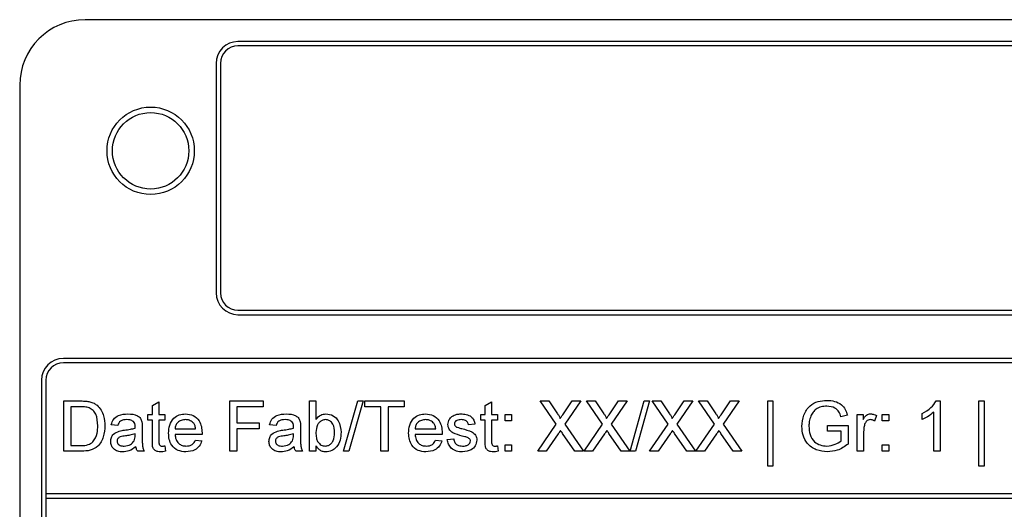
# Model space of a CAD drawing. Header units: millimetres. Extents: x 635 to 3836, y -1496 to 1629.
# Tile 18 of 46: x 1603 to 1648, y 374 to 397. Entities that reach past the tile are written whole.
import ezdxf

# ---------------------------------------------------------------- set-up
doc = ezdxf.new("R2010")
doc.units = ezdxf.units.MM

msp = doc.modelspace()

# ---------------------------------------------------------------- linework, layer by layer
at = {"color": 7, "linetype": 'Continuous', "lineweight": 25}
for p, q in [((1720.179, 396.578), (1606.179, 396.578)), ((1713.179, 395.578), (1613.179, 395.578)), ((1713.179, 395.378), (1613.179, 395.378)), ((1612.179, 394.578), (1612.179, 384.078)), ((1612.379, 394.578), (1612.379, 384.078)), ((1603.179, 393.578), (1603.179, 349.578)), ((1613.179, 383.278), (1713.179, 383.278)), ((1613.179, 383.078), (1713.179, 383.078)), ((1721.179, 381.078), (1605.179, 381.078)), ((1721.179, 380.878), (1605.179, 380.878)), ((1604.179, 380.078), (1604.179, 356.578)), ((1604.379, 380.078), (1604.379, 356.578)), ((1605.194, 376.828), (1605.194, 379.128)), ((1605.194, 379.128), (1605.981, 379.128)), ((1609.263, 378.918), (1609.558, 379.085)), ((1609.558, 379.085), (1609.558, 378.508)), ((1612.802, 376.828), (1612.802, 379.128)), ((1612.802, 379.128), (1614.335, 379.128)), ((1614.335, 379.128), (1614.335, 378.862)), ((1616.458, 376.828), (1616.458, 379.128)), ((1616.458, 379.128), (1616.753, 379.128)), ((1616.753, 379.128), (1616.753, 378.281)), ((1618.021, 376.828), (1618.67, 379.128)), ((1618.914, 379.128), (1618.265, 376.828)), ((1618.67, 379.128), (1618.914, 379.128)), ((1618.994, 378.862), (1618.994, 379.128)), ((1618.994, 379.128), (1620.793, 379.128)), ((1620.793, 379.128), (1620.793, 378.862)), ((1624.508, 378.918), (1624.803, 379.085)), ((1624.803, 379.085), (1624.803, 378.508)), ((1627.761, 378.065), (1627.029, 379.128)), ((1627.029, 379.128), (1627.419, 379.128)), ((1627.419, 379.128), (1627.821, 378.545)), ((1628.09, 378.545), (1628.49, 379.128)), ((1628.886, 379.128), (1628.154, 378.062)), ((1628.49, 379.128), (1628.886, 379.128)), ((1629.884, 378.065), (1629.152, 379.128)), ((1629.152, 379.128), (1629.542, 379.128)), ((1629.542, 379.128), (1629.944, 378.545)), ((1630.213, 378.545), (1630.613, 379.128)), ((1631.009, 379.128), (1630.277, 378.062)), ((1630.613, 379.128), (1631.009, 379.128)), ((1631.143, 376.828), (1631.792, 379.128)), ((1632.035, 379.128), (1631.387, 376.828)), ((1631.792, 379.128), (1632.035, 379.128)), ((1632.891, 378.065), (1632.159, 379.128)), ((1632.159, 379.128), (1632.55, 379.128)), ((1632.55, 379.128), (1632.951, 378.545)), ((1633.221, 378.545), (1633.621, 379.128)), ((1634.017, 379.128), (1633.285, 378.062)), ((1633.621, 379.128), (1634.017, 379.128)), ((1635.014, 378.065), (1634.282, 379.128)), ((1634.282, 379.128), (1634.673, 379.128)), ((1634.673, 379.128), (1635.074, 378.545)), ((1635.344, 378.545), (1635.744, 379.128)), ((1636.14, 379.128), (1635.408, 378.062)), ((1635.744, 379.128), (1636.14, 379.128)), ((1637.453, 376.149), (1637.453, 379.128)), ((1637.453, 379.128), (1637.689, 379.128)), ((1637.689, 379.128), (1637.689, 376.149)), ((1645.166, 379.128), (1645.356, 379.128)), ((1645.356, 379.128), (1645.356, 376.828)), ((1647.125, 376.149), (1647.125, 379.128)), ((1647.125, 379.128), (1647.361, 379.128)), ((1647.361, 379.128), (1647.361, 376.149)), ((1605.519, 378.862), (1605.519, 377.093)), ((1605.985, 378.862), (1605.519, 378.862)), ((1609.057, 378.243), (1609.057, 378.508)), ((1609.057, 378.508), (1609.263, 378.508)), ((1609.263, 378.508), (1609.263, 378.918)), ((1609.558, 378.508), (1609.824, 378.508)), ((1609.824, 378.508), (1609.824, 378.243)), ((1614.335, 378.862), (1613.126, 378.862)), ((1613.126, 378.862), (1613.126, 378.125)), ((1619.731, 378.862), (1618.994, 378.862)), ((1619.731, 376.828), (1619.731, 378.862)), ((1620.793, 378.862), (1620.056, 378.862)), ((1620.056, 378.862), (1620.056, 376.828)), ((1624.302, 378.243), (1624.302, 378.508)), ((1624.302, 378.508), (1624.508, 378.508)), ((1624.508, 378.508), (1624.508, 378.918)), ((1624.803, 378.508), (1625.069, 378.508)), ((1625.069, 378.508), (1625.069, 378.243)), ((1625.422, 378.214), (1625.422, 378.508)), ((1625.422, 378.508), (1625.717, 378.508)), ((1625.717, 378.508), (1625.717, 378.214)), ((1641.552, 376.828), (1641.552, 378.508)), ((1641.552, 378.508), (1641.817, 378.508)), ((1641.817, 378.508), (1641.817, 378.274)), ((1642.702, 378.214), (1642.702, 378.508)), ((1642.702, 378.508), (1642.997, 378.508)), ((1642.997, 378.508), (1642.997, 378.214)), ((1644.53, 378.281), (1644.53, 378.553)), ((1645.061, 376.828), (1645.061, 378.62)), ((1609.263, 378.243), (1609.057, 378.243)), ((1609.263, 377.3), (1609.263, 378.243)), ((1609.824, 378.243), (1609.558, 378.243)), ((1609.558, 378.243), (1609.558, 377.289)), ((1613.126, 378.125), (1614.158, 378.125)), ((1614.158, 378.125), (1614.158, 377.86)), ((1624.036, 378.066), (1623.742, 378.037)), ((1624.508, 378.243), (1624.302, 378.243)), ((1624.508, 377.3), (1624.508, 378.243)), ((1625.069, 378.243), (1624.803, 378.243)), ((1624.803, 378.243), (1624.803, 377.289)), ((1625.717, 378.214), (1625.422, 378.214)), ((1626.911, 376.828), (1627.761, 378.065)), ((1628.154, 378.062), (1629.004, 376.828)), ((1629.034, 376.828), (1629.884, 378.065)), ((1630.277, 378.062), (1631.127, 376.828)), ((1632.041, 376.828), (1632.891, 378.065)), ((1633.285, 378.062), (1634.135, 376.828)), ((1634.164, 376.828), (1635.014, 378.065)), ((1635.408, 378.062), (1636.258, 376.828)), ((1641.101, 378.479), (1640.805, 378.405)), ((1642.436, 378.459), (1642.344, 378.203)), ((1642.997, 378.214), (1642.702, 378.214)), ((1607.671, 378.007), (1607.376, 378.037)), ((1608.466, 377.538), (1608.467, 377.624)), ((1608.792, 377.917), (1608.792, 377.558)), ((1610.295, 377.86), (1611.239, 377.86)), ((1611.533, 377.594), (1610.295, 377.594)), ((1614.158, 377.86), (1613.126, 377.86)), ((1613.126, 377.86), (1613.126, 376.828)), ((1614.925, 378.007), (1614.63, 378.037)), ((1615.72, 377.538), (1615.721, 377.624)), ((1616.045, 377.917), (1616.045, 377.558)), ((1621.294, 377.86), (1622.238, 377.86)), ((1622.531, 377.594), (1621.294, 377.594)), ((1627.85, 377.619), (1627.306, 376.828)), ((1628.613, 376.828), (1628.053, 377.64)), ((1629.974, 377.619), (1629.429, 376.828)), ((1630.736, 376.828), (1630.176, 377.64)), ((1632.981, 377.619), (1632.437, 376.828)), ((1633.744, 376.828), (1633.184, 377.64)), ((1635.104, 377.619), (1634.56, 376.828)), ((1635.867, 376.828), (1635.307, 377.64)), ((1640.195, 377.742), (1640.195, 378.007)), ((1640.195, 378.007), (1641.139, 378.007)), ((1640.815, 377.742), (1640.195, 377.742)), ((1640.815, 377.306), (1640.815, 377.742)), ((1641.139, 378.007), (1641.139, 377.156)), ((1641.847, 377.721), (1641.847, 376.828)), ((1611.236, 377.329), (1611.525, 377.299)), ((1622.235, 377.329), (1622.523, 377.299)), ((1622.769, 377.358), (1623.063, 377.388)), ((1606.018, 376.828), (1605.194, 376.828)), ((1605.519, 377.093), (1605.993, 377.093)), ((1608.88, 376.828), (1608.585, 376.828)), ((1609.824, 377.071), (1609.853, 376.824)), ((1613.126, 376.828), (1612.802, 376.828)), ((1616.134, 376.828), (1615.839, 376.828)), ((1616.753, 376.828), (1616.458, 376.828)), ((1616.753, 377.08), (1616.753, 376.828)), ((1618.265, 376.828), (1618.021, 376.828)), ((1620.056, 376.828), (1619.731, 376.828)), ((1625.069, 377.071), (1625.098, 376.824)), ((1625.422, 376.828), (1625.422, 377.123)), ((1625.422, 377.123), (1625.717, 377.123)), ((1625.717, 376.828), (1625.422, 376.828)), ((1625.717, 377.123), (1625.717, 376.828)), ((1627.306, 376.828), (1626.911, 376.828)), ((1629.004, 376.828), (1628.613, 376.828)), ((1629.429, 376.828), (1629.034, 376.828)), ((1631.127, 376.828), (1630.736, 376.828)), ((1631.387, 376.828), (1631.143, 376.828)), ((1632.437, 376.828), (1632.041, 376.828)), ((1634.135, 376.828), (1633.744, 376.828)), ((1634.56, 376.828), (1634.164, 376.828)), ((1636.258, 376.828), (1635.867, 376.828)), ((1641.847, 376.828), (1641.552, 376.828)), ((1642.702, 376.828), (1642.702, 377.123)), ((1642.702, 377.123), (1642.997, 377.123)), ((1642.997, 376.828), (1642.702, 376.828)), ((1642.997, 377.123), (1642.997, 376.828)), ((1645.356, 376.828), (1645.061, 376.828)), ((1637.689, 376.149), (1637.453, 376.149)), ((1647.361, 376.149), (1647.125, 376.149)), ((1604.379, 374.878), (1604.379, 374.678)), ((1721.979, 374.878), (1604.379, 374.878)), ((1604.379, 374.678), (1721.979, 374.678))]:
    msp.add_line(p, q, dxfattribs=at)
for radius in [2, 1.75]:
    msp.add_circle((1609.179, 390.578), radius, dxfattribs=at)
for centre, radius, start, end in [((1606.179, 393.578), 3, 90, 180), ((1613.179, 394.578), 1, 90, 180), ((1613.179, 394.578), 0.8, 90, 180), ((1613.179, 384.078), 1, 180, 270), ((1613.179, 384.078), 0.8, 180, 270), ((1605.179, 380.078), 1, 90, 180), ((1605.179, 380.078), 0.8, 90, 180)]:
    msp.add_arc(centre, radius, start, end, dxfattribs=at)
for points, knots in [([(1605.981, 379.128), (1606.057, 379.127), (1606.193, 379.127), (1606.328, 379.104), (1606.387, 379.095)], [0, 0, 0, 0, 0.560174, 1, 1, 1, 1]), ([(1606.387, 379.095), (1606.455, 379.075), (1606.577, 379.04), (1606.677, 378.964), (1606.722, 378.93)], [0, 0, 0, 0, 0.5598465, 1, 1, 1, 1]), ([(1639.016, 377.967), (1639.033, 378.141), (1639.067, 378.488), (1639.343, 378.915), (1639.752, 379.127), (1640.026, 379.147), (1640.163, 379.157)], [0, 0, 0, 0, 0.280345, 0.55931, 0.779318, 1, 1, 1, 1]), ([(1640.163, 379.157), (1640.281, 379.149), (1640.517, 379.133), (1640.824, 378.988), (1641.019, 378.746), (1641.074, 378.568), (1641.101, 378.479)], [0, 0, 0, 0, 0.280404, 0.559856, 0.779464, 1, 1, 1, 1]), ([(1644.53, 378.553), (1644.674, 378.634), (1644.93, 378.779), (1645.094, 379.021), (1645.166, 379.128)], [0, 0, 0, 0, 0.560427, 1, 1, 1, 1]), ([(1606.365, 378.815), (1606.295, 378.832), (1606.17, 378.862), (1606.041, 378.862), (1605.985, 378.862)], [0, 0, 0, 0, 0.559255, 1, 1, 1, 1]), ([(1606.757, 377.995), (1606.747, 378.178), (1606.732, 378.432), (1606.549, 378.707), (1606.426, 378.779), (1606.365, 378.815)], [0, 0, 0, 0, 0.5591497, 0.7800403, 1, 1, 1, 1]), ([(1606.722, 378.93), (1606.789, 378.86), (1606.925, 378.72), (1607.056, 378.392), (1607.072, 378.142), (1607.081, 377.99)], [0, 0, 0, 0, 0.279769, 0.559929, 1, 1, 1, 1]), ([(1607.376, 378.037), (1607.403, 378.128), (1607.457, 378.311), (1607.748, 378.514), (1607.99, 378.529), (1608.138, 378.538)], [0, 0, 0, 0, 0.28043, 0.559303, 1, 1, 1, 1]), ([(1608.138, 378.538), (1608.291, 378.53), (1608.506, 378.518), (1608.726, 378.342), (1608.76, 378.227), (1608.777, 378.169)], [0, 0, 0, 0, 0.559253, 0.779195, 1, 1, 1, 1]), ([(1610.001, 377.654), (1610.008, 377.779), (1610.022, 378.027), (1610.209, 378.334), (1610.484, 378.513), (1610.68, 378.53), (1610.777, 378.538)], [0, 0, 0, 0, 0.2807476, 0.5597747, 0.7796663, 1, 1, 1, 1]), ([(1610.777, 378.538), (1610.899, 378.524), (1611.143, 378.496), (1611.403, 378.249), (1611.519, 377.956), (1611.529, 377.765), (1611.534, 377.67)], [0, 0, 0, 0, 0.279366, 0.558398, 0.778885, 1, 1, 1, 1]), ([(1614.63, 378.037), (1614.657, 378.128), (1614.711, 378.311), (1615.002, 378.514), (1615.244, 378.529), (1615.392, 378.538)], [0, 0, 0, 0, 0.28043, 0.559303, 1, 1, 1, 1]), ([(1615.392, 378.538), (1615.545, 378.53), (1615.759, 378.518), (1615.98, 378.342), (1616.014, 378.227), (1616.031, 378.169)], [0, 0, 0, 0, 0.559253, 0.779195, 1, 1, 1, 1]), ([(1616.753, 378.281), (1616.82, 378.362), (1616.94, 378.505), (1617.124, 378.528), (1617.205, 378.538)], [0, 0, 0, 0, 0.559686, 1, 1, 1, 1]), ([(1617.205, 378.538), (1617.32, 378.522), (1617.551, 378.491), (1617.852, 378.172), (1617.884, 377.875), (1617.903, 377.693)], [0, 0, 0, 0, 0.280307, 0.559788, 1, 1, 1, 1]), ([(1620.999, 377.654), (1621.007, 377.779), (1621.021, 378.027), (1621.207, 378.334), (1621.483, 378.513), (1621.678, 378.53), (1621.776, 378.538)], [0, 0, 0, 0, 0.280748, 0.559775, 0.779666, 1, 1, 1, 1]), ([(1621.776, 378.538), (1621.898, 378.524), (1622.142, 378.496), (1622.402, 378.249), (1622.518, 377.956), (1622.528, 377.765), (1622.533, 377.67)], [0, 0, 0, 0, 0.279366, 0.558398, 0.778885, 1, 1, 1, 1]), ([(1622.983, 378.42), (1623.055, 378.459), (1623.184, 378.528), (1623.33, 378.535), (1623.394, 378.538)], [0, 0, 0, 0, 0.558938, 1, 1, 1, 1]), ([(1623.394, 378.538), (1623.477, 378.533), (1623.642, 378.523), (1623.863, 378.433), (1623.998, 378.258), (1624.024, 378.13), (1624.036, 378.066)], [0, 0, 0, 0, 0.280737, 0.560427, 0.77945, 1, 1, 1, 1]), ([(1627.821, 378.545), (1627.846, 378.506), (1627.882, 378.452), (1627.927, 378.38), (1627.935, 378.344), (1627.94, 378.326)], [0, 0, 0, 0, 0.561277, 0.781763, 1, 1, 1, 1]), ([(1627.94, 378.326), (1627.968, 378.367), (1628.018, 378.44), (1628.068, 378.513), (1628.09, 378.545)], [0, 0, 0, 0, 0.56, 1, 1, 1, 1]), ([(1629.944, 378.545), (1629.969, 378.506), (1630.005, 378.452), (1630.05, 378.38), (1630.059, 378.344), (1630.063, 378.326)], [0, 0, 0, 0, 0.561277, 0.781763, 1, 1, 1, 1]), ([(1630.063, 378.326), (1630.091, 378.367), (1630.141, 378.44), (1630.191, 378.513), (1630.213, 378.545)], [0, 0, 0, 0, 0.56, 1, 1, 1, 1]), ([(1632.951, 378.545), (1632.977, 378.506), (1633.013, 378.452), (1633.057, 378.38), (1633.066, 378.344), (1633.071, 378.326)], [0, 0, 0, 0, 0.561277, 0.781763, 1, 1, 1, 1]), ([(1633.071, 378.326), (1633.099, 378.367), (1633.149, 378.44), (1633.199, 378.513), (1633.221, 378.545)], [0, 0, 0, 0, 0.56, 1, 1, 1, 1]), ([(1635.074, 378.545), (1635.1, 378.506), (1635.136, 378.452), (1635.18, 378.38), (1635.189, 378.344), (1635.194, 378.326)], [0, 0, 0, 0, 0.561277, 0.781763, 1, 1, 1, 1]), ([(1635.194, 378.326), (1635.222, 378.367), (1635.272, 378.44), (1635.322, 378.513), (1635.344, 378.545)], [0, 0, 0, 0, 0.56, 1, 1, 1, 1]), ([(1640.157, 378.892), (1640.071, 378.887), (1639.899, 378.878), (1639.677, 378.775), (1639.517, 378.619), (1639.456, 378.498), (1639.426, 378.438)], [0, 0, 0, 0, 0.2802762, 0.5599552, 0.7798454, 1, 1, 1, 1]), ([(1640.805, 378.405), (1640.779, 378.484), (1640.728, 378.641), (1640.503, 378.855), (1640.289, 378.878), (1640.157, 378.892)], [0, 0, 0, 0, 0.281603, 0.560889, 1, 1, 1, 1]), ([(1641.817, 378.274), (1641.861, 378.349), (1641.923, 378.453), (1642.06, 378.529), (1642.127, 378.535), (1642.161, 378.538)], [0, 0, 0, 0, 0.559599, 0.779772, 1, 1, 1, 1]), ([(1642.161, 378.538), (1642.215, 378.533), (1642.312, 378.523), (1642.398, 378.479), (1642.436, 378.459)], [0, 0, 0, 0, 0.559546, 1, 1, 1, 1]), ([(1645.061, 378.62), (1644.97, 378.544), (1644.807, 378.408), (1644.615, 378.32), (1644.53, 378.281)], [0, 0, 0, 0, 0.559686, 1, 1, 1, 1]), ([(1608.085, 378.273), (1608.035, 378.271), (1607.934, 378.268), (1607.795, 378.224), (1607.71, 378.12), (1607.684, 378.045), (1607.671, 378.007)], [0, 0, 0, 0, 0.280855, 0.559751, 0.7795, 1, 1, 1, 1]), ([(1608.391, 378.184), (1608.338, 378.214), (1608.243, 378.269), (1608.133, 378.272), (1608.085, 378.273)], [0, 0, 0, 0, 0.557871, 1, 1, 1, 1]), ([(1608.467, 377.958), (1608.466, 378.005), (1608.464, 378.089), (1608.414, 378.155), (1608.391, 378.184)], [0, 0, 0, 0, 0.561903, 1, 1, 1, 1]), ([(1608.777, 378.169), (1608.782, 378.122), (1608.792, 378.039), (1608.792, 377.954), (1608.792, 377.917)], [0, 0, 0, 0, 0.559817, 1, 1, 1, 1]), ([(1610.776, 378.273), (1610.71, 378.267), (1610.579, 378.256), (1610.42, 378.154), (1610.319, 378.014), (1610.303, 377.911), (1610.295, 377.86)], [0, 0, 0, 0, 0.28019, 0.559728, 0.779642, 1, 1, 1, 1]), ([(1611.131, 378.132), (1611.072, 378.178), (1610.967, 378.261), (1610.835, 378.269), (1610.776, 378.273)], [0, 0, 0, 0, 0.558512, 1, 1, 1, 1]), ([(1611.239, 377.86), (1611.231, 377.916), (1611.218, 378.016), (1611.157, 378.096), (1611.131, 378.132)], [0, 0, 0, 0, 0.560674, 1, 1, 1, 1]), ([(1615.339, 378.273), (1615.288, 378.271), (1615.188, 378.268), (1615.049, 378.224), (1614.964, 378.12), (1614.938, 378.045), (1614.925, 378.007)], [0, 0, 0, 0, 0.280855, 0.559751, 0.7795, 1, 1, 1, 1]), ([(1615.645, 378.184), (1615.592, 378.214), (1615.497, 378.269), (1615.387, 378.272), (1615.339, 378.273)], [0, 0, 0, 0, 0.557871, 1, 1, 1, 1]), ([(1615.721, 377.958), (1615.72, 378.005), (1615.718, 378.089), (1615.667, 378.155), (1615.645, 378.184)], [0, 0, 0, 0, 0.561903, 1, 1, 1, 1]), ([(1616.031, 378.169), (1616.036, 378.122), (1616.045, 378.039), (1616.045, 377.954), (1616.045, 377.917)], [0, 0, 0, 0, 0.559817, 1, 1, 1, 1]), ([(1617.187, 378.273), (1617.136, 378.267), (1617.033, 378.254), (1616.907, 378.159), (1616.774, 377.978), (1616.762, 377.803), (1616.753, 377.68)], [0, 0, 0, 0, 0.186652, 0.37361, 0.56087, 1, 1, 1, 1]), ([(1617.608, 377.669), (1617.6, 377.811), (1617.589, 378.024), (1617.416, 378.206), (1617.29, 378.265), (1617.221, 378.27), (1617.187, 378.273)], [0, 0, 0, 0, 0.498754, 0.748656, 0.874303, 1, 1, 1, 1]), ([(1621.775, 378.273), (1621.709, 378.267), (1621.577, 378.256), (1621.419, 378.154), (1621.318, 378.014), (1621.302, 377.911), (1621.294, 377.86)], [0, 0, 0, 0, 0.28019, 0.559728, 0.779642, 1, 1, 1, 1]), ([(1622.13, 378.132), (1622.071, 378.178), (1621.966, 378.261), (1621.833, 378.269), (1621.775, 378.273)], [0, 0, 0, 0, 0.558512, 1, 1, 1, 1]), ([(1622.238, 377.86), (1622.23, 377.916), (1622.216, 378.016), (1622.156, 378.096), (1622.13, 378.132)], [0, 0, 0, 0, 0.560674, 1, 1, 1, 1]), ([(1622.798, 378.051), (1622.809, 378.132), (1622.829, 378.277), (1622.936, 378.376), (1622.983, 378.42)], [0, 0, 0, 0, 0.558927, 1, 1, 1, 1]), ([(1623.452, 377.525), (1623.303, 377.563), (1623.116, 377.61), (1622.925, 377.739), (1622.826, 377.859), (1622.809, 377.974), (1622.798, 378.051)], [0, 0, 0, 0, 0.5013208, 0.6265921, 0.7518172, 1, 1, 1, 1]), ([(1623.416, 378.273), (1623.344, 378.271), (1623.237, 378.268), (1623.136, 378.193), (1623.098, 378.133), (1623.095, 378.098), (1623.093, 378.08)], [0, 0, 0, 0, 0.49977, 0.749095, 0.874592, 1, 1, 1, 1]), ([(1623.093, 378.08), (1623.095, 378.063), (1623.098, 378.031), (1623.116, 378.004), (1623.124, 377.992)], [0, 0, 0, 0, 0.559236, 1, 1, 1, 1]), ([(1623.742, 378.037), (1623.731, 378.077), (1623.71, 378.158), (1623.59, 378.26), (1623.482, 378.268), (1623.416, 378.273)], [0, 0, 0, 0, 0.280304, 0.560237, 1, 1, 1, 1]), ([(1639.426, 378.438), (1639.398, 378.354), (1639.348, 378.205), (1639.343, 378.048), (1639.34, 377.979)], [0, 0, 0, 0, 0.5597788, 1, 1, 1, 1]), ([(1641.892, 378.057), (1641.877, 377.995), (1641.851, 377.885), (1641.848, 377.771), (1641.847, 377.721)], [0, 0, 0, 0, 0.559888, 1, 1, 1, 1]), ([(1642.149, 378.273), (1642.115, 378.268), (1642.048, 378.26), (1641.947, 378.186), (1641.913, 378.106), (1641.892, 378.057)], [0, 0, 0, 0, 0.280305, 0.560911, 1, 1, 1, 1]), ([(1642.344, 378.203), (1642.311, 378.225), (1642.251, 378.263), (1642.18, 378.27), (1642.149, 378.273)], [0, 0, 0, 0, 0.560116, 1, 1, 1, 1]), ([(1607.081, 377.99), (1607.07, 377.822), (1607.047, 377.487), (1606.813, 377.055), (1606.415, 376.844), (1606.151, 376.833), (1606.018, 376.828)], [0, 0, 0, 0, 0.28084, 0.559952, 0.779068, 1, 1, 1, 1]), ([(1606.536, 377.256), (1606.613, 377.383), (1606.751, 377.612), (1606.755, 377.878), (1606.757, 377.995)], [0, 0, 0, 0, 0.557452, 1, 1, 1, 1]), ([(1607.347, 377.273), (1607.353, 377.335), (1607.366, 377.459), (1607.495, 377.652), (1607.646, 377.713), (1607.737, 377.75)], [0, 0, 0, 0, 0.280458, 0.560983, 1, 1, 1, 1]), ([(1607.737, 377.75), (1607.782, 377.76), (1607.863, 377.778), (1607.944, 377.788), (1607.98, 377.792)], [0, 0, 0, 0, 0.559918, 1, 1, 1, 1]), ([(1607.98, 377.792), (1608.072, 377.804), (1608.236, 377.825), (1608.396, 377.87), (1608.466, 377.889)], [0, 0, 0, 0, 0.560185, 1, 1, 1, 1]), ([(1608.467, 377.624), (1608.386, 377.601), (1608.24, 377.56), (1608.09, 377.541), (1608.024, 377.532)], [0, 0, 0, 0, 0.55976, 1, 1, 1, 1]), ([(1608.466, 377.889), (1608.466, 377.902), (1608.467, 377.925), (1608.467, 377.948), (1608.467, 377.958)], [0, 0, 0, 0, 0.560023, 1, 1, 1, 1]), ([(1610.793, 376.798), (1610.669, 376.809), (1610.421, 376.832), (1610.143, 377.067), (1610.016, 377.363), (1610.006, 377.557), (1610.001, 377.654)], [0, 0, 0, 0, 0.2799521, 0.5586609, 0.7789943, 1, 1, 1, 1]), ([(1610.295, 377.594), (1610.305, 377.518), (1610.323, 377.366), (1610.446, 377.184), (1610.617, 377.079), (1610.738, 377.069), (1610.798, 377.064)], [0, 0, 0, 0, 0.280633, 0.559687, 0.779661, 1, 1, 1, 1]), ([(1611.534, 377.67), (1611.534, 377.656), (1611.533, 377.631), (1611.533, 377.605), (1611.533, 377.594)], [0, 0, 0, 0, 0.559999, 1, 1, 1, 1]), ([(1614.601, 377.273), (1614.607, 377.335), (1614.62, 377.459), (1614.749, 377.652), (1614.9, 377.713), (1614.991, 377.75)], [0, 0, 0, 0, 0.280458, 0.560983, 1, 1, 1, 1]), ([(1614.991, 377.75), (1615.036, 377.76), (1615.116, 377.778), (1615.198, 377.788), (1615.234, 377.792)], [0, 0, 0, 0, 0.559918, 1, 1, 1, 1]), ([(1615.234, 377.792), (1615.326, 377.804), (1615.49, 377.825), (1615.65, 377.87), (1615.72, 377.889)], [0, 0, 0, 0, 0.560185, 1, 1, 1, 1]), ([(1615.721, 377.624), (1615.639, 377.601), (1615.494, 377.56), (1615.344, 377.541), (1615.277, 377.532)], [0, 0, 0, 0, 0.55976, 1, 1, 1, 1]), ([(1615.72, 377.889), (1615.72, 377.902), (1615.72, 377.925), (1615.721, 377.948), (1615.721, 377.958)], [0, 0, 0, 0, 0.560023, 1, 1, 1, 1]), ([(1616.753, 377.68), (1616.754, 377.6), (1616.754, 377.459), (1616.808, 377.328), (1616.831, 377.27)], [0, 0, 0, 0, 0.561078, 1, 1, 1, 1]), ([(1617.175, 377.064), (1617.227, 377.07), (1617.331, 377.082), (1617.458, 377.18), (1617.59, 377.367), (1617.601, 377.545), (1617.608, 377.669)], [0, 0, 0, 0, 0.186544, 0.373502, 0.560614, 1, 1, 1, 1]), ([(1617.903, 377.693), (1617.897, 377.574), (1617.885, 377.336), (1617.728, 377.035), (1617.484, 376.833), (1617.297, 376.81), (1617.203, 376.798)], [0, 0, 0, 0, 0.2809584, 0.5603519, 0.7803823, 1, 1, 1, 1]), ([(1621.792, 376.798), (1621.667, 376.809), (1621.419, 376.832), (1621.142, 377.067), (1621.015, 377.363), (1621.004, 377.557), (1620.999, 377.654)], [0, 0, 0, 0, 0.279952, 0.558661, 0.778994, 1, 1, 1, 1]), ([(1621.294, 377.594), (1621.303, 377.518), (1621.322, 377.366), (1621.445, 377.184), (1621.616, 377.079), (1621.736, 377.069), (1621.796, 377.064)], [0, 0, 0, 0, 0.280633, 0.559687, 0.779661, 1, 1, 1, 1]), ([(1622.533, 377.67), (1622.532, 377.656), (1622.532, 377.631), (1622.532, 377.605), (1622.531, 377.594)], [0, 0, 0, 0, 0.559999, 1, 1, 1, 1]), ([(1623.124, 377.992), (1623.14, 377.977), (1623.168, 377.948), (1623.205, 377.932), (1623.221, 377.925)], [0, 0, 0, 0, 0.559084, 1, 1, 1, 1]), ([(1623.221, 377.925), (1623.262, 377.913), (1623.336, 377.89), (1623.411, 377.87), (1623.444, 377.861)], [0, 0, 0, 0, 0.559965, 1, 1, 1, 1]), ([(1623.444, 377.861), (1623.597, 377.821), (1623.788, 377.772), (1623.99, 377.649), (1624.07, 377.56), (1624.118, 377.45), (1624.123, 377.372), (1624.125, 377.333)], [0, 0, 0, 0, 0.500446, 0.625396, 0.750274, 0.875069, 1, 1, 1, 1]), ([(1627.959, 377.777), (1627.938, 377.748), (1627.902, 377.695), (1627.866, 377.643), (1627.85, 377.619)], [0, 0, 0, 0, 0.5600016, 1, 1, 1, 1]), ([(1628.053, 377.64), (1628.035, 377.666), (1628.004, 377.711), (1627.973, 377.757), (1627.959, 377.777)], [0, 0, 0, 0, 0.5599998, 1, 1, 1, 1]), ([(1630.082, 377.777), (1630.061, 377.748), (1630.025, 377.695), (1629.989, 377.643), (1629.974, 377.619)], [0, 0, 0, 0, 0.560002, 1, 1, 1, 1]), ([(1630.176, 377.64), (1630.159, 377.666), (1630.127, 377.711), (1630.096, 377.757), (1630.082, 377.777)], [0, 0, 0, 0, 0.5599998, 1, 1, 1, 1]), ([(1633.09, 377.777), (1633.069, 377.748), (1633.033, 377.695), (1632.997, 377.643), (1632.981, 377.619)], [0, 0, 0, 0, 0.560002, 1, 1, 1, 1]), ([(1633.184, 377.64), (1633.166, 377.666), (1633.135, 377.711), (1633.103, 377.757), (1633.09, 377.777)], [0, 0, 0, 0, 0.56, 1, 1, 1, 1]), ([(1635.213, 377.777), (1635.192, 377.748), (1635.156, 377.695), (1635.12, 377.643), (1635.104, 377.619)], [0, 0, 0, 0, 0.560002, 1, 1, 1, 1]), ([(1635.307, 377.64), (1635.289, 377.666), (1635.258, 377.711), (1635.226, 377.757), (1635.213, 377.777)], [0, 0, 0, 0, 0.56, 1, 1, 1, 1]), ([(1640.189, 376.798), (1640.014, 376.815), (1639.666, 376.848), (1639.253, 377.147), (1639.048, 377.556), (1639.027, 377.83), (1639.016, 377.967)], [0, 0, 0, 0, 0.2801963, 0.5590184, 0.77928, 1, 1, 1, 1]), ([(1639.34, 377.979), (1639.347, 377.848), (1639.361, 377.588), (1639.554, 377.26), (1639.856, 377.093), (1640.059, 377.073), (1640.161, 377.064)], [0, 0, 0, 0, 0.280808, 0.559487, 0.779455, 1, 1, 1, 1]), ([(1605.993, 377.093), (1606.104, 377.093), (1606.303, 377.093), (1606.465, 377.206), (1606.536, 377.256)], [0, 0, 0, 0, 0.561861, 1, 1, 1, 1]), ([(1607.897, 376.798), (1607.82, 376.803), (1607.667, 376.811), (1607.476, 376.923), (1607.363, 377.092), (1607.352, 377.213), (1607.347, 377.273)], [0, 0, 0, 0, 0.280815, 0.55969, 0.779696, 1, 1, 1, 1]), ([(1608.024, 377.532), (1607.94, 377.523), (1607.834, 377.512), (1607.723, 377.453), (1607.678, 377.409), (1607.648, 377.352), (1607.644, 377.311), (1607.642, 377.29)], [0, 0, 0, 0, 0.50028, 0.625326, 0.750269, 0.875147, 1, 1, 1, 1]), ([(1607.642, 377.29), (1607.645, 377.262), (1607.651, 377.207), (1607.703, 377.139), (1607.805, 377.073), (1607.898, 377.068), (1607.964, 377.064)], [0, 0, 0, 0, 0.1865647, 0.3734672, 0.5606134, 1, 1, 1, 1]), ([(1607.964, 377.064), (1608.068, 377.076), (1608.253, 377.099), (1608.371, 377.242), (1608.422, 377.305)], [0, 0, 0, 0, 0.559758, 1, 1, 1, 1]), ([(1608.422, 377.305), (1608.437, 377.347), (1608.465, 377.423), (1608.465, 377.503), (1608.466, 377.538)], [0, 0, 0, 0, 0.558995, 1, 1, 1, 1]), ([(1608.792, 377.558), (1608.792, 377.473), (1608.793, 377.335), (1608.799, 377.142), (1608.818, 376.979), (1608.859, 376.878), (1608.88, 376.828)], [0, 0, 0, 0, 0.340206, 0.560339, 0.780175, 1, 1, 1, 1]), ([(1609.645, 376.798), (1609.599, 376.8), (1609.507, 376.803), (1609.374, 376.857), (1609.246, 377.025), (1609.256, 377.187), (1609.263, 377.3)], [0, 0, 0, 0, 0.187433, 0.373821, 0.559462, 1, 1, 1, 1]), ([(1609.558, 377.289), (1609.555, 377.234), (1609.55, 377.165), (1609.596, 377.098), (1609.64, 377.066), (1609.681, 377.065), (1609.708, 377.064)], [0, 0, 0, 0, 0.499596, 0.625239, 0.750354, 1, 1, 1, 1]), ([(1611.525, 377.299), (1611.492, 377.216), (1611.425, 377.048), (1611.168, 376.834), (1610.935, 376.812), (1610.793, 376.798)], [0, 0, 0, 0, 0.2806132, 0.5608329, 1, 1, 1, 1]), ([(1610.798, 377.064), (1610.848, 377.067), (1610.95, 377.072), (1611.124, 377.145), (1611.193, 377.259), (1611.236, 377.329)], [0, 0, 0, 0, 0.2812824, 0.5619063, 1, 1, 1, 1]), ([(1615.151, 376.798), (1615.074, 376.803), (1614.92, 376.811), (1614.729, 376.923), (1614.616, 377.092), (1614.606, 377.213), (1614.601, 377.273)], [0, 0, 0, 0, 0.280815, 0.55969, 0.779696, 1, 1, 1, 1]), ([(1615.277, 377.532), (1615.193, 377.523), (1615.088, 377.512), (1614.977, 377.453), (1614.932, 377.409), (1614.901, 377.352), (1614.897, 377.311), (1614.895, 377.29)], [0, 0, 0, 0, 0.50028, 0.625326, 0.750269, 0.875147, 1, 1, 1, 1]), ([(1614.895, 377.29), (1614.899, 377.262), (1614.905, 377.207), (1614.957, 377.139), (1615.058, 377.073), (1615.152, 377.068), (1615.218, 377.064)], [0, 0, 0, 0, 0.186565, 0.373467, 0.560613, 1, 1, 1, 1]), ([(1615.218, 377.064), (1615.322, 377.076), (1615.507, 377.099), (1615.624, 377.242), (1615.676, 377.305)], [0, 0, 0, 0, 0.559758, 1, 1, 1, 1]), ([(1615.676, 377.305), (1615.691, 377.347), (1615.718, 377.423), (1615.719, 377.503), (1615.72, 377.538)], [0, 0, 0, 0, 0.558995, 1, 1, 1, 1]), ([(1616.045, 377.558), (1616.046, 377.473), (1616.046, 377.335), (1616.052, 377.142), (1616.071, 376.979), (1616.113, 376.878), (1616.134, 376.828)], [0, 0, 0, 0, 0.340206, 0.560339, 0.780175, 1, 1, 1, 1]), ([(1616.831, 377.27), (1616.881, 377.205), (1616.969, 377.089), (1617.112, 377.072), (1617.175, 377.064)], [0, 0, 0, 0, 0.559562, 1, 1, 1, 1]), ([(1622.523, 377.299), (1622.49, 377.216), (1622.424, 377.048), (1622.167, 376.834), (1621.934, 376.812), (1621.792, 376.798)], [0, 0, 0, 0, 0.280613, 0.560833, 1, 1, 1, 1]), ([(1621.796, 377.064), (1621.847, 377.067), (1621.949, 377.072), (1622.123, 377.145), (1622.192, 377.259), (1622.235, 377.329)], [0, 0, 0, 0, 0.281282, 0.561906, 1, 1, 1, 1]), ([(1623.467, 376.798), (1623.373, 376.803), (1623.188, 376.811), (1622.95, 376.939), (1622.816, 377.145), (1622.785, 377.287), (1622.769, 377.358)], [0, 0, 0, 0, 0.280739, 0.559297, 0.779311, 1, 1, 1, 1]), ([(1623.063, 377.388), (1623.075, 377.335), (1623.099, 377.229), (1623.242, 377.083), (1623.383, 377.071), (1623.47, 377.064)], [0, 0, 0, 0, 0.281314, 0.561069, 1, 1, 1, 1]), ([(1623.729, 377.439), (1623.678, 377.457), (1623.587, 377.491), (1623.494, 377.514), (1623.452, 377.525)], [0, 0, 0, 0, 0.559788, 1, 1, 1, 1]), ([(1624.125, 377.333), (1624.111, 377.244), (1624.082, 377.068), (1623.836, 376.838), (1623.607, 376.813), (1623.467, 376.798)], [0, 0, 0, 0, 0.279926, 0.560038, 1, 1, 1, 1]), ([(1623.47, 377.064), (1623.515, 377.065), (1623.605, 377.068), (1623.724, 377.113), (1623.812, 377.197), (1623.824, 377.267), (1623.83, 377.303)], [0, 0, 0, 0, 0.281188, 0.560952, 0.781095, 1, 1, 1, 1]), ([(1623.83, 377.303), (1623.828, 377.319), (1623.825, 377.353), (1623.789, 377.404), (1623.752, 377.425), (1623.729, 377.439)], [0, 0, 0, 0, 0.279757, 0.559839, 1, 1, 1, 1]), ([(1624.89, 376.798), (1624.844, 376.8), (1624.751, 376.803), (1624.618, 376.857), (1624.491, 377.025), (1624.501, 377.187), (1624.508, 377.3)], [0, 0, 0, 0, 0.187433, 0.373821, 0.559462, 1, 1, 1, 1]), ([(1624.803, 377.289), (1624.799, 377.234), (1624.795, 377.165), (1624.841, 377.098), (1624.885, 377.066), (1624.926, 377.065), (1624.953, 377.064)], [0, 0, 0, 0, 0.499596, 0.625239, 0.750354, 1, 1, 1, 1]), ([(1640.161, 377.064), (1640.295, 377.08), (1640.533, 377.108), (1640.729, 377.245), (1640.815, 377.306)], [0, 0, 0, 0, 0.559425, 1, 1, 1, 1]), ([(1641.139, 377.156), (1640.978, 377.044), (1640.689, 376.845), (1640.342, 376.812), (1640.189, 376.798)], [0, 0, 0, 0, 0.559918, 1, 1, 1, 1]), ([(1608.497, 377.034), (1608.396, 376.959), (1608.216, 376.825), (1607.995, 376.807), (1607.897, 376.798)], [0, 0, 0, 0, 0.559971, 1, 1, 1, 1]), ([(1608.585, 376.828), (1608.562, 376.863), (1608.52, 376.927), (1608.504, 377.001), (1608.497, 377.034)], [0, 0, 0, 0, 0.559697, 1, 1, 1, 1]), ([(1609.853, 376.824), (1609.815, 376.816), (1609.746, 376.802), (1609.676, 376.799), (1609.645, 376.798)], [0, 0, 0, 0, 0.5600783, 1, 1, 1, 1]), ([(1609.708, 377.064), (1609.73, 377.064), (1609.768, 377.065), (1609.807, 377.069), (1609.824, 377.071)], [0, 0, 0, 0, 0.559965, 1, 1, 1, 1]), ([(1615.751, 377.034), (1615.65, 376.959), (1615.47, 376.825), (1615.248, 376.807), (1615.151, 376.798)], [0, 0, 0, 0, 0.559971, 1, 1, 1, 1]), ([(1615.839, 376.828), (1615.816, 376.863), (1615.774, 376.927), (1615.758, 377.001), (1615.751, 377.034)], [0, 0, 0, 0, 0.559697, 1, 1, 1, 1]), ([(1617.203, 376.798), (1617.151, 376.802), (1617.047, 376.811), (1616.877, 376.901), (1616.8, 377.012), (1616.753, 377.08)], [0, 0, 0, 0, 0.280383, 0.560561, 1, 1, 1, 1]), ([(1625.098, 376.824), (1625.06, 376.816), (1624.991, 376.802), (1624.921, 376.799), (1624.89, 376.798)], [0, 0, 0, 0, 0.5600783, 1, 1, 1, 1]), ([(1624.953, 377.064), (1624.975, 377.064), (1625.013, 377.065), (1625.052, 377.069), (1625.069, 377.071)], [0, 0, 0, 0, 0.559965, 1, 1, 1, 1])]:
    msp.add_open_spline(points, degree=3, knots=knots, dxfattribs=at)

doc.saveas('drawing.dxf')
